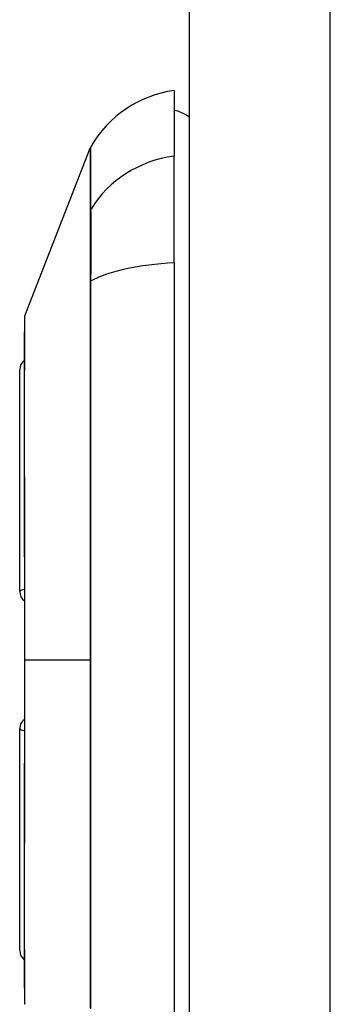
# Model space of a CAD drawing. Header units: inches. Extents: x 4.2 to 80.3, y 5.9 to 52.3.
# Tile 67 of 72: x 60.324 to 60.737, y 36.231 to 37.544. Entities that reach past the tile are written whole.
import ezdxf

# ---------------------------------------------------------------- set-up
doc = ezdxf.new("R2010")
doc.units = ezdxf.units.IN
doc.header["$LTSCALE"] = 5.125904
doc.header["$MEASUREMENT"] = 0
doc.layers.add('Visible Edges(ANSI)', color=7, linetype='Continuous', lineweight=25)
doc.layers.add('Visible Tangent Edges(ANSI)', color=7, linetype='Continuous', lineweight=25)

msp = doc.modelspace()

# ---------------------------------------------------------------- linework, layer by layer
at = {"layer": 'Visible Edges(ANSI)'}
for p, q in [((60.5495, 41.9697), (60.5495, 16.8693)), ((60.5293, 37.4497), (60.5293, 37.3622)), ((60.3305, 37.1491), (60.4175, 37.3729)), ((60.5293, 37.2197), (60.5293, 37.3622)), ((60.5293, 37.2197), (60.5293, 36.1603)), ((60.3237, 36.7813), (60.3237, 37.0775)), ((60.3237, 36.3025), (60.3237, 36.5987))]:
    msp.add_line(p, q, dxfattribs=at)
at = {"layer": 'Visible Edges(ANSI)', "flags": 128}
msp.add_lwpolyline([(60.3301, 37.1468), (60.3301, 37.1463), (60.33, 37.1446), (60.33, 37.1419), (60.33, 37.1381), (60.33, 37.1332), (60.33, 37.1272), (60.33, 37.1202), (60.3299, 37.1121), (60.3299, 37.103), (60.3299, 37.0929), (60.3299, 37.0818), (60.3298, 37.0698), (60.3298, 37.057), (60.3298, 37.0433), (60.3298, 37.0287), (60.3298, 37.0133), (60.3298, 36.9971), (60.3298, 36.9801), (60.3298, 36.9625), (60.3298, 36.9442), (60.3299, 36.9252), (60.3299, 36.9057), (60.3299, 36.8856), (60.3299, 36.8651), (60.33, 36.8442), (60.33, 36.823), (60.33, 36.8014), (60.33, 36.7795), (60.33, 36.7574), (60.33, 36.7351), (60.3301, 36.7127), (60.3301, 36.6904), (60.3301, 36.668), (60.33, 36.6456), (60.33, 36.6233), (60.33, 36.6011), (60.33, 36.5791), (60.33, 36.5575), (60.33, 36.5361), (60.3299, 36.5153), (60.3299, 36.4948), (60.3299, 36.4747), (60.3299, 36.4551), (60.3298, 36.4361), (60.3298, 36.4177), (60.3298, 36.3999), (60.3298, 36.3829), (60.3298, 36.3667), (60.3298, 36.3513), (60.3298, 36.3367), (60.3298, 36.323), (60.3298, 36.3101), (60.3299, 36.2982), (60.3299, 36.2871), (60.3299, 36.277), (60.3299, 36.2679), (60.33, 36.2598), (60.33, 36.2528), (60.33, 36.2468), (60.33, 36.2419), (60.33, 36.2381), (60.33, 36.2354), (60.3301, 36.2337), (60.3301, 36.2332)], dxfattribs=at)
at = {"layer": 'Visible Edges(ANSI)'}
for centre, radius, start, end in [((60.5503, 37.2992), 0.1519, 97.9413, 150.2709), ((60.5191, 37.3738), 0.0506, 53.1301, 78.463), ((60.4293, 37.3683), 0.0127, 150.2709, 158.7495), ((60.3364, 37.1468), 0.00633, 158.7495, 179.7912), ((60.3389, 37.0775), 0.0152, 126.5366, 180), ((60.3389, 36.7813), 0.0152, 180, 234.1258), ((60.3389, 36.5987), 0.0152, 125.8742, 180), ((60.3389, 36.3025), 0.0152, 180, 233.4634), ((60.3364, 36.2332), 0.00633, 180.2088, 201.2505)]:
    msp.add_arc(centre, radius, start, end, dxfattribs=at)
at = {"layer": 'Visible Tangent Edges(ANSI)'}
for p, q in [((60.7374, 16.8693), (60.7374, 41.9697)), ((60.4174, 37.2891), (60.4174, 37.2889)), ((60.4174, 37.1948), (60.4174, 37.1943)), ((60.3301, 36.69), (60.3305, 36.69)), ((60.4175, 36.69), (60.3305, 36.69))]:
    msp.add_line(p, q, dxfattribs=at)
at = {"layer": 'Visible Tangent Edges(ANSI)', "flags": 128}
for points in [[(60.4175, 37.3729), (60.4175, 37.3727), (60.4175, 37.3723), (60.4175, 37.3716), (60.4175, 37.3706), (60.4175, 37.3692), (60.4175, 37.3676), (60.4175, 37.3657), (60.4175, 37.3635), (60.4175, 37.361), (60.4175, 37.3582), (60.4175, 37.3551), (60.4175, 37.3518), (60.4175, 37.3481), (60.4175, 37.3441), (60.4175, 37.3399), (60.4175, 37.3354), (60.4175, 37.3306), (60.4174, 37.3255), (60.4174, 37.3201), (60.4174, 37.3144), (60.4174, 37.3085), (60.4174, 37.3023), (60.4174, 37.2958), (60.4174, 37.2891)], [(60.4186, 37.2915), (60.4186, 37.2982), (60.4186, 37.3047), (60.4186, 37.3108), (60.4185, 37.3167), (60.4185, 37.3223), (60.4185, 37.3277), (60.4185, 37.3327), (60.4185, 37.3375), (60.4185, 37.342), (60.4184, 37.3462), (60.4184, 37.3501), (60.4184, 37.3537), (60.4184, 37.357), (60.4184, 37.3601), (60.4184, 37.3628), (60.4184, 37.3653), (60.4184, 37.3675), (60.4183, 37.3694), (60.4183, 37.371), (60.4183, 37.3723), (60.4183, 37.3733), (60.4183, 37.374), (60.4183, 37.3744), (60.4183, 37.3746)], [(60.4174, 37.2889), (60.4174, 37.2869), (60.4174, 37.2847), (60.4174, 37.2823), (60.4174, 37.2797), (60.4174, 37.277), (60.4174, 37.274), (60.4174, 37.2709), (60.4174, 37.2676), (60.4174, 37.2641), (60.4174, 37.2604), (60.4174, 37.2566), (60.4174, 37.2527), (60.4174, 37.2485), (60.4174, 37.2443), (60.4174, 37.2398), (60.4174, 37.2353), (60.4174, 37.2306), (60.4174, 37.2258), (60.4174, 37.2209), (60.4174, 37.2159), (60.4174, 37.2107), (60.4174, 37.2055), (60.4174, 37.2002), (60.4174, 37.1948)], [(60.4186, 37.1957), (60.4186, 37.2012), (60.4187, 37.2066), (60.4187, 37.212), (60.4187, 37.2172), (60.4187, 37.2224), (60.4187, 37.2274), (60.4187, 37.2323), (60.4187, 37.2371), (60.4187, 37.2418), (60.4187, 37.2463), (60.4187, 37.2507), (60.4187, 37.2549), (60.4187, 37.2589), (60.4187, 37.2628), (60.4187, 37.2666), (60.4187, 37.2701), (60.4187, 37.2735), (60.4187, 37.2766), (60.4187, 37.2796), (60.4187, 37.2824), (60.4187, 37.285), (60.4187, 37.2874), (60.4186, 37.2896), (60.4186, 37.2915)], [(60.4174, 37.1943), (60.4174, 37.174), (60.4174, 37.1537), (60.4174, 37.1332), (60.4174, 37.1127), (60.4174, 37.0921), (60.4174, 37.0715), (60.4175, 37.0507), (60.4175, 37.0299), (60.4175, 37.009), (60.4175, 36.988), (60.4175, 36.9669), (60.4175, 36.9458), (60.4175, 36.9247), (60.4175, 36.9035), (60.4175, 36.8822), (60.4175, 36.8609), (60.4175, 36.8396), (60.4175, 36.8182), (60.4175, 36.7969), (60.4175, 36.7755), (60.4175, 36.7541), (60.4175, 36.7327), (60.4175, 36.7114), (60.4175, 36.69)], [(60.4186, 36.225), (60.4185, 36.2662), (60.4185, 36.3077), (60.4185, 36.3495), (60.4184, 36.3917), (60.4184, 36.434), (60.4184, 36.4766), (60.4184, 36.5193), (60.4183, 36.5621), (60.4183, 36.605), (60.4183, 36.6478), (60.4183, 36.6906), (60.4183, 36.7334), (60.4183, 36.7762), (60.4183, 36.819), (60.4184, 36.8617), (60.4184, 36.9043), (60.4184, 36.9468), (60.4184, 36.989), (60.4185, 37.0309), (60.4185, 37.0726), (60.4185, 37.114), (60.4186, 37.155), (60.4186, 37.1957)], [(60.33, 37.0433), (60.33, 37.0515), (60.3301, 37.0595), (60.3301, 37.0672), (60.3301, 37.0745), (60.3301, 37.0816), (60.3302, 37.0883), (60.3302, 37.0948), (60.3302, 37.1008), (60.3302, 37.1066), (60.3303, 37.112), (60.3303, 37.1171), (60.3303, 37.1218), (60.3303, 37.1261), (60.3304, 37.1301), (60.3304, 37.1337), (60.3304, 37.1369), (60.3304, 37.1397), (60.3304, 37.1422), (60.3305, 37.1443), (60.3305, 37.146), (60.3305, 37.1473), (60.3305, 37.1483), (60.3305, 37.1489), (60.3305, 37.1491)], [(60.33, 36.9827), (60.33, 36.9855), (60.33, 36.9882), (60.33, 36.9909), (60.33, 36.9936), (60.33, 36.9963), (60.33, 36.9989), (60.33, 37.0016), (60.33, 37.0042), (60.33, 37.0068), (60.33, 37.0093), (60.33, 37.0119), (60.33, 37.0144), (60.33, 37.0169), (60.33, 37.0194), (60.33, 37.0219), (60.33, 37.0244), (60.33, 37.0268), (60.33, 37.0292), (60.33, 37.0316), (60.33, 37.034), (60.33, 37.0363), (60.33, 37.0387), (60.33, 37.041), (60.33, 37.0433)], [(60.3305, 36.69), (60.3305, 36.7032), (60.3305, 36.7164), (60.3305, 36.7296), (60.3305, 36.7428), (60.3305, 36.7559), (60.3304, 36.769), (60.3304, 36.7821), (60.3304, 36.795), (60.3304, 36.8079), (60.3304, 36.8206), (60.3303, 36.8332), (60.3303, 36.8457), (60.3303, 36.858), (60.3303, 36.8703), (60.3302, 36.8824), (60.3302, 36.8943), (60.3302, 36.9061), (60.3302, 36.9177), (60.3301, 36.9291), (60.3301, 36.9403), (60.3301, 36.9512), (60.3301, 36.962), (60.33, 36.9725), (60.33, 36.9827)], [(60.33, 36.3972), (60.33, 36.4075), (60.3301, 36.4181), (60.3301, 36.4289), (60.3301, 36.4399), (60.3301, 36.4511), (60.3302, 36.4625), (60.3302, 36.4741), (60.3302, 36.4858), (60.3302, 36.4977), (60.3303, 36.5098), (60.3303, 36.522), (60.3303, 36.5344), (60.3303, 36.5468), (60.3304, 36.5594), (60.3304, 36.5722), (60.3304, 36.585), (60.3304, 36.598), (60.3304, 36.611), (60.3305, 36.6241), (60.3305, 36.6373), (60.3305, 36.6504), (60.3305, 36.6636), (60.3305, 36.6768), (60.3305, 36.69)], [(60.4175, 36.69), (60.4175, 36.6687), (60.4175, 36.6473), (60.4175, 36.626), (60.4175, 36.6046), (60.4175, 36.5833), (60.4175, 36.5619), (60.4175, 36.5406), (60.4175, 36.5193), (60.4175, 36.498), (60.4175, 36.4768), (60.4175, 36.4555), (60.4175, 36.4344), (60.4175, 36.4132), (60.4175, 36.3922), (60.4175, 36.3711), (60.4175, 36.3502), (60.4175, 36.3293), (60.4174, 36.3085), (60.4174, 36.2878), (60.4174, 36.2672), (60.4174, 36.2467), (60.4174, 36.2263)], [(60.33, 36.3367), (60.33, 36.339), (60.33, 36.3413), (60.33, 36.3436), (60.33, 36.346), (60.33, 36.3484), (60.33, 36.3508), (60.33, 36.3532), (60.33, 36.3556), (60.33, 36.3581), (60.33, 36.3605), (60.33, 36.363), (60.33, 36.3655), (60.33, 36.3681), (60.33, 36.3706), (60.33, 36.3732), (60.33, 36.3758), (60.33, 36.3784), (60.33, 36.381), (60.33, 36.3837), (60.33, 36.3864), (60.33, 36.3891), (60.33, 36.3918), (60.33, 36.3945), (60.33, 36.3972)], [(60.3305, 36.2309), (60.3305, 36.2311), (60.3305, 36.2317), (60.3305, 36.2326), (60.3305, 36.234), (60.3305, 36.2357), (60.3304, 36.2378), (60.3304, 36.2403), (60.3304, 36.2431), (60.3304, 36.2464), (60.3304, 36.25), (60.3303, 36.2539), (60.3303, 36.2583), (60.3303, 36.263), (60.3303, 36.268), (60.3302, 36.2734), (60.3302, 36.2791), (60.3302, 36.2852), (60.3302, 36.2916), (60.3301, 36.2984), (60.3301, 36.3054), (60.3301, 36.3128), (60.3301, 36.3205), (60.33, 36.3285), (60.33, 36.3367)]]:
    msp.add_lwpolyline(points, dxfattribs=at)
at = {"layer": 'Visible Tangent Edges(ANSI)'}
for centre, major_axis, ratio, start_param, end_param in [((60.5503, 37.2197), (-0.1519, 0), 0.946806, 4.850991, 5.760348), ((60.4296, 37.2855), (-0.0127, -0.0001), 0.948405, 5.751701, 5.992347), ((60.5503, 37.1713), (-0.1519, 0), 0.321806, 4.850991, 5.760348), ((60.4296, 37.1937), (-0.0127, 0), 0.317047, 5.761322, 6.001968), ((60.3389, 36.7813), (-0.0152, 0), 0.235725, 5.339318, 6.283185), ((60.3389, 36.5987), (-0.0152, 0), 0.235725, 0, 0.943868)]:
    msp.add_ellipse(centre, major_axis=major_axis, ratio=ratio, start_param=start_param, end_param=end_param, dxfattribs=at)

doc.saveas('drawing.dxf')
